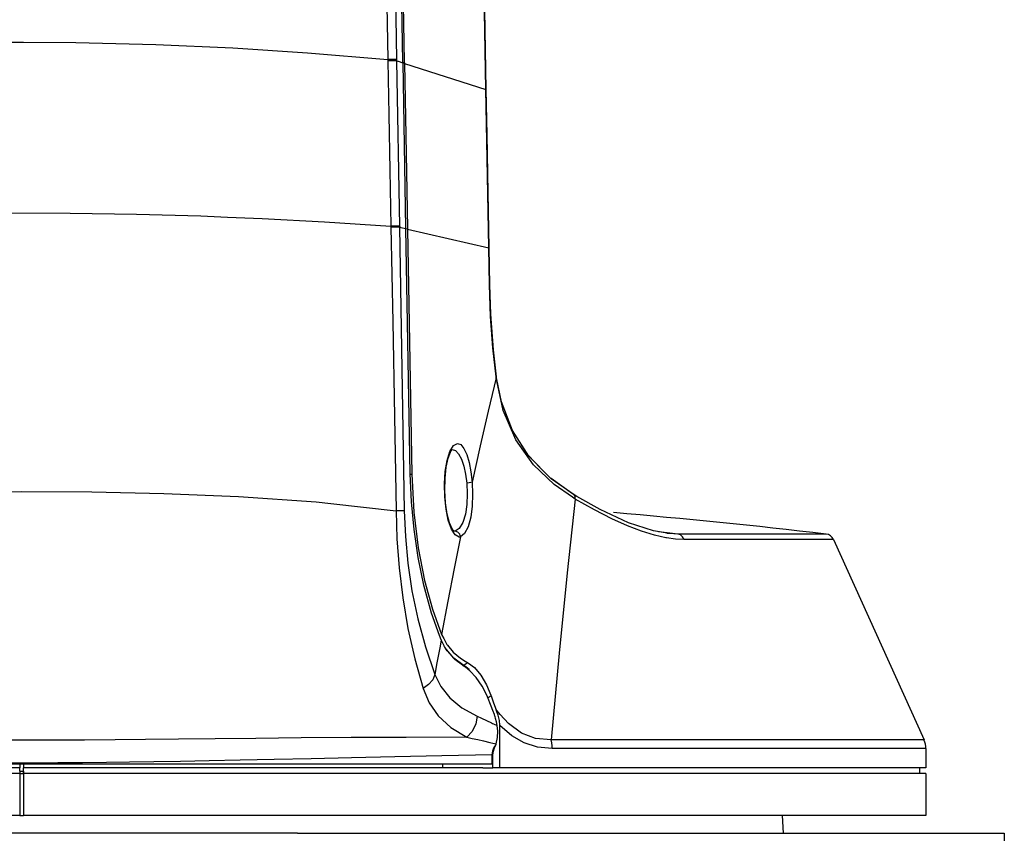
# Model space of a CAD drawing. Extents: x 0 to 420, y 0 to 297.
# Tile 32 of 42: x 214 to 243, y 151 to 175. Entities that reach past the tile are written whole.
import ezdxf

# ---------------------------------------------------------------- set-up
doc = ezdxf.new("R2010")
doc.units = 0
doc.header["$LTSCALE"] = 23.1
doc.layers.get('0').update_dxf_attribs({"linetype": 'CONTINUOUS'})

msp = doc.modelspace()

# ---------------------------------------------------------------- linework, layer by layer
at = {"color": 7, "linetype": 'CONTINUOUS'}
for p, q in [((213.654, 174.233), (213.899, 174.232)), ((213.899, 174.232), (214.004, 174.232)), ((224.805, 173.723), (224.806, 173.685)), ((225.064, 173.721), (225.065, 173.683)), ((225.065, 173.683), (225.148, 168.783)), ((225.065, 173.683), (225.097, 173.673)), ((225.097, 173.673), (225.11, 173.669)), ((225.11, 173.669), (225.25, 173.624)), ((225.25, 173.624), (225.254, 173.623)), ((225.254, 173.635), (225.253, 173.652)), ((225.254, 173.625), (225.3, 173.62)), ((225.341, 168.729), (225.254, 173.623)), ((225.3, 173.636), (225.3, 173.653)), ((225.3, 173.62), (225.3, 173.636)), ((225.3, 173.602), (227.711, 172.829)), ((227.711, 172.829), (227.723, 172.829)), ((224.896, 168.783), (224.897, 168.754)), ((225.148, 168.783), (225.148, 168.754)), ((225.148, 168.754), (225.292, 160.34)), ((225.148, 168.754), (225.183, 168.746)), ((225.183, 168.746), (225.191, 168.744)), ((225.191, 168.744), (225.342, 168.709)), ((225.342, 168.709), (225.341, 168.729)), ((225.341, 168.707), (225.388, 168.703)), ((225.471, 161.434), (225.342, 168.709)), ((225.388, 168.71), (225.388, 168.694)), ((225.388, 168.694), (227.793, 168.137)), ((225.388, 168.694), (225.518, 161.43)), ((227.793, 168.137), (227.805, 168.138)), ((227.812, 167.039), (227.793, 168.137)), ((227.824, 167.039), (227.805, 168.138)), ((227.824, 167.039), (227.805, 168.138)), ((227.812, 167.039), (227.824, 167.039)), ((227.824, 167.039), (227.824, 167.039)), ((228.013, 164.283), (228.01, 164.314)), ((228.023, 164.316), (228.012, 164.405)), ((228.013, 164.283), (228.023, 164.316)), ((228.029, 164.286), (228.023, 164.316)), ((228.023, 164.316), (228.023, 164.316)), ((226.644, 162.102), (226.748, 162.275)), ((226.748, 162.275), (226.865, 162.34)), ((226.661, 162.081), (226.674, 162.105)), ((226.715, 162.159), (226.807, 162.132)), ((229.313, 161.629), (228.982, 161.966)), ((225.471, 161.431), (225.518, 161.43)), ((230.274, 160.848), (229.643, 161.294)), ((230.324, 160.813), (230.274, 160.848)), ((230.403, 160.768), (230.324, 160.813)), ((230.324, 160.813), (230.324, 160.813)), ((223.119, 160.553), (225.05, 160.34)), ((230.358, 160.688), (230.276, 160.744)), ((233.081, 159.69), (232.82, 159.721)), ((233.083, 159.672), (233.079, 159.673)), ((233.401, 159.652), (233.081, 159.69)), ((233.06, 159.539), (233.039, 159.542)), ((238.013, 159.489), (240.692, 153.548)), ((226.399, 156.674), (226.462, 156.555)), ((226.386, 156.515), (226.339, 156.643)), ((226.386, 156.515), (226.351, 156.326)), ((226.477, 156.334), (226.386, 156.515)), ((226.462, 156.555), (226.557, 156.376)), ((226.488, 156.312), (226.477, 156.334)), ((226.495, 156.298), (226.488, 156.312)), ((226.564, 156.19), (226.495, 156.298)), ((226.557, 156.376), (226.57, 156.359)), ((227.094, 155.884), (227.176, 155.835)), ((227.176, 155.835), (227.191, 155.823)), ((227.057, 155.737), (227.02, 155.764)), ((227.066, 155.749), (227.029, 155.777)), ((227.057, 155.737), (227.03, 155.777)), ((227.102, 155.702), (227.057, 155.737)), ((227.111, 155.714), (227.066, 155.749)), ((227.239, 155.597), (227.102, 155.702)), ((227.218, 155.632), (227.111, 155.714)), ((227.759, 154.827), (227.748, 154.853)), ((227.871, 154.549), (227.759, 154.827)), ((227.86, 154.871), (227.866, 154.858)), ((227.866, 154.858), (227.938, 154.65)), ((227.938, 154.65), (228.014, 154.444)), ((227.916, 154.424), (227.871, 154.549)), ((227.961, 154.299), (227.916, 154.424)), ((228.032, 154.424), (228.014, 154.444)), ((228.036, 154.38), (228.014, 154.444)), ((228.095, 154.353), (228.032, 154.424)), ((228.072, 154.277), (228.036, 154.38)), ((228.136, 154.306), (228.095, 154.353)), ((227.961, 154.299), (227.954, 154.324)), ((227.978, 154.25), (227.961, 154.299)), ((228.022, 154.081), (227.998, 154.184)), ((228.042, 153.977), (228.022, 154.081)), ((228.111, 154.12), (228.072, 154.277)), ((228.125, 153.985), (228.111, 154.12)), ((227.908, 154.038), (227.94, 154.024)), ((227.94, 154.024), (228.042, 153.977)), ((228.059, 153.81), (228.042, 153.977)), ((228.126, 153.974), (228.125, 153.985)), ((228.126, 153.434), (228.126, 153.974)), ((213.954, 153.539), (213.899, 153.539)), ((214.004, 153.539), (213.954, 153.539)), ((227.897, 153.105), (227.911, 153.21)), ((227.911, 153.21), (227.916, 153.225)), ((227.916, 153.456), (228.016, 153.434)), ((227.918, 153.105), (227.932, 153.211)), ((227.932, 153.211), (227.97, 153.311)), ((228.004, 153.396), (228.011, 153.415)), ((228.011, 153.415), (228.016, 153.434)), ((228.126, 152.724), (228.126, 153.434)), ((240.747, 153.289), (240.747, 152.724)), ((227.897, 153.105), (227.918, 153.105)), ((227.897, 152.829), (227.897, 153.105)), ((227.916, 152.829), (227.916, 153.105)), ((227.918, 152.829), (227.918, 153.105)), ((213.899, 152.829), (200.284, 152.829)), ((213.899, 152.724), (201.483, 152.724)), ((213.951, 152.829), (213.899, 152.829)), ((213.899, 152.829), (213.899, 152.724)), ((213.899, 152.619), (213.899, 152.724)), ((213.899, 152.619), (214.004, 152.619)), ((213.899, 152.619), (213.899, 152.549)), ((214.004, 152.829), (213.951, 152.829)), ((227.619, 152.829), (214.004, 152.829)), ((214.004, 152.829), (214.004, 152.724)), ((226.42, 152.724), (214.004, 152.724)), ((214.004, 152.619), (214.004, 152.724)), ((214.004, 152.619), (214.004, 152.549)), ((214.004, 152.549), (214.004, 152.619)), ((226.42, 152.829), (226.42, 152.724)), ((227.619, 152.724), (226.42, 152.724)), ((227.897, 152.829), (227.619, 152.829)), ((227.619, 152.724), (227.897, 152.724)), ((227.918, 152.829), (227.897, 152.829)), ((227.897, 152.724), (227.916, 152.724)), ((227.916, 152.724), (227.916, 152.829)), ((228.126, 152.724), (227.916, 152.724)), ((240.572, 152.724), (228.126, 152.724)), ((240.572, 152.549), (240.572, 152.724)), ((240.747, 152.724), (240.572, 152.724)), ((213.899, 152.549), (187.33, 152.549)), ((213.899, 152.549), (213.899, 151.303)), ((213.899, 152.549), (214.004, 152.549)), ((214.004, 152.549), (214.004, 151.303)), ((240.572, 152.549), (214.004, 152.549)), ((240.747, 152.549), (240.572, 152.549)), ((240.747, 152.549), (240.747, 151.303)), ((213.899, 151.303), (213.654, 151.303)), ((213.899, 151.303), (214.004, 151.303)), ((239.872, 151.303), (214.004, 151.303)), ((236.526, 150.778), (236.499, 151.303)), ((240.747, 151.303), (239.872, 151.303)), ((218.396, 150.778), (208.204, 150.778)), ((222.128, 150.778), (218.396, 150.778)), ((222.128, 150.778), (243.071, 150.778)), ((243.071, 150.778), (243.07, 150.299))]:
    msp.add_line(p, q, dxfattribs=at)
for points in [[(224.393, 194.044), (224.528, 187.979), (224.664, 181.24), (224.805, 173.723)], [(224.746, 193.974), (224.832, 187.934), (224.939, 181.219), (225.064, 173.721)], [(225.253, 173.652), (225.124, 181.045), (225.014, 187.793), (224.922, 193.942)], [(225.3, 173.653), (225.171, 181.06), (225.063, 187.867), (224.979, 193.943)], [(227.711, 172.829), (227.578, 180.354), (227.447, 187.426), (227.33, 193.318)], [(227.723, 172.829), (227.588, 180.49), (227.457, 187.707), (227.363, 192.613)], [(214.004, 174.232), (215.562, 174.226), (217.934, 174.168), (220.216, 174.066), (222.423, 173.924), (224.805, 173.723)], [(225.064, 173.721), (225.006, 173.722), (224.918, 173.723), (224.805, 173.723)], [(225.065, 173.683), (225.006, 173.685), (224.919, 173.685), (224.806, 173.685)], [(224.806, 173.685), (224.836, 172.078), (224.866, 170.443), (224.896, 168.783)], [(225.254, 173.623), (225.254, 173.629), (225.254, 173.635)], [(225.3, 173.62), (225.3, 173.611), (225.3, 173.602)], [(225.3, 173.602), (225.329, 172.012), (225.358, 170.378), (225.388, 168.71)], [(227.793, 168.137), (227.765, 169.74), (227.738, 171.304), (227.711, 172.829)], [(227.805, 168.138), (227.776, 169.778), (227.747, 171.489), (227.723, 172.829)], [(207.595, 169.041), (209.285, 169.104), (211.322, 169.152), (213.371, 169.174), (215.389, 169.168), (217.355, 169.137), (219.264, 169.083), (220.055, 169.05)], [(220.055, 169.05), (221.081, 169.009), (222.926, 168.911), (224.896, 168.783)], [(225.148, 168.783), (225.091, 168.784), (225.006, 168.784), (224.896, 168.783)], [(225.148, 168.754), (225.092, 168.755), (225.006, 168.755), (224.897, 168.754)], [(224.897, 168.754), (224.948, 165.944), (224.999, 163.14), (225.05, 160.34)], [(228.01, 164.314), (227.913, 165.173), (227.846, 166.097), (227.812, 167.039)], [(228.023, 164.316), (227.931, 165.115), (227.854, 166.173), (227.824, 167.039)], [(228.013, 164.283), (227.775, 163.297), (227.537, 162.265), (227.301, 161.191)], [(230.276, 160.744), (229.731, 161.121), (229.125, 161.701), (228.602, 162.441), (228.226, 163.311), (228.013, 164.283)], [(230.324, 160.813), (229.648, 161.289), (228.986, 161.96), (228.499, 162.721), (228.173, 163.573), (228.029, 164.286)], [(228.496, 162.729), (228.492, 162.735), (228.333, 163.154)], [(226.865, 162.34), (226.966, 162.304), (227.061, 162.191), (227.146, 162.01), (227.216, 161.775), (227.268, 161.497), (227.301, 161.191)], [(228.982, 161.966), (228.977, 161.972), (228.738, 162.348)], [(226.688, 159.799), (226.597, 160.061), (226.53, 160.388), (226.492, 160.755), (226.484, 161.137), (226.508, 161.507), (226.562, 161.837), (226.644, 162.102)], [(226.709, 159.81), (226.635, 159.983), (226.565, 160.244), (226.515, 160.574), (226.491, 160.941), (226.499, 161.309), (226.535, 161.639), (226.593, 161.904), (226.661, 162.081)], [(226.674, 162.105), (226.715, 162.16), (226.712, 162.162), (226.709, 162.162)], [(226.807, 162.132), (226.903, 162.033), (226.987, 161.875), (227.057, 161.669), (227.11, 161.426), (227.142, 161.158)], [(226.339, 156.643), (226.098, 157.307), (225.871, 158.131), (225.701, 158.959), (225.582, 159.782), (225.506, 160.602), (225.471, 161.434)], [(225.518, 161.43), (225.577, 160.3), (225.707, 159.239), (225.894, 158.279), (226.128, 157.424), (226.399, 156.674)], [(229.643, 161.294), (229.636, 161.299), (229.313, 161.629)], [(227.142, 161.158), (227.157, 160.842), (227.147, 160.531), (227.105, 160.241), (227.028, 159.995), (226.922, 159.821), (226.803, 159.739)], [(227.301, 161.191), (227.315, 160.833), (227.304, 160.481), (227.261, 160.15), (227.184, 159.868), (227.079, 159.666), (226.962, 159.568)], [(227.301, 161.191), (227.267, 161.177), (227.211, 161.166), (227.142, 161.158)], [(204.783, 160.553), (205.227, 160.602), (207.526, 160.762), (209.733, 160.853), (211.866, 160.899), (213.951, 160.914), (216.037, 160.899), (218.17, 160.853), (220.377, 160.762), (222.676, 160.602), (223.119, 160.553)], [(230.357, 160.688), (230.353, 160.772), (230.324, 160.813)], [(233.079, 159.673), (232.674, 159.749), (231.94, 159.989), (231.097, 160.379), (230.403, 160.768)], [(230.358, 160.688), (230.122, 158.501), (229.885, 156.121), (229.642, 153.548)], [(233.039, 159.542), (232.702, 159.619), (232.323, 159.736), (231.903, 159.896), (231.44, 160.103), (230.927, 160.365), (230.358, 160.688)], [(225.292, 160.34), (225.237, 160.341), (225.155, 160.341), (225.05, 160.34)], [(225.05, 160.34), (225.076, 159.509), (225.14, 158.645), (225.247, 157.758), (225.399, 156.855), (225.6, 155.955), (225.851, 155.073)], [(225.292, 160.34), (225.324, 159.58), (225.398, 158.787), (225.518, 157.972), (225.69, 157.14), (225.916, 156.308), (226.198, 155.49)], [(226.917, 159.562), (226.798, 159.626), (226.688, 159.799)], [(226.769, 159.733), (226.765, 159.736), (226.709, 159.81)], [(226.803, 159.739), (226.781, 159.734), (226.768, 159.734)], [(226.962, 159.568), (226.938, 159.65), (226.881, 159.712), (226.803, 159.739)], [(233.401, 159.652), (233.157, 159.664), (233.083, 159.672)], [(237.79, 159.652), (237.597, 159.652), (236.967, 159.652), (235.974, 159.652), (234.736, 159.652), (233.401, 159.652)], [(233.583, 159.489), (233.539, 159.568), (233.476, 159.624), (233.401, 159.652)], [(226.962, 159.568), (226.774, 158.63), (226.586, 157.666), (226.399, 156.674)], [(226.962, 159.568), (226.939, 159.563), (226.917, 159.562)], [(233.583, 159.489), (233.33, 159.501), (233.06, 159.539)], [(238.013, 159.489), (237.818, 159.489), (237.182, 159.489), (236.18, 159.489), (234.93, 159.489), (233.583, 159.489)], [(226.351, 156.326), (226.324, 156.178), (226.261, 155.836), (226.198, 155.49)], [(227.029, 155.777), (226.765, 155.974), (226.541, 156.228)], [(227.02, 155.764), (226.79, 155.935), (226.564, 156.19)], [(226.57, 156.359), (226.745, 156.146), (226.953, 155.97), (227.094, 155.884)], [(227.176, 155.835), (227.109, 155.791), (227.056, 155.756)], [(227.191, 155.823), (227.37, 155.69), (227.561, 155.465), (227.732, 155.179), (227.86, 154.871)], [(227.748, 154.853), (227.595, 155.142), (227.421, 155.395), (227.239, 155.597)], [(226.198, 155.49), (226.134, 155.331), (226.014, 155.187), (225.851, 155.073)], [(226.198, 155.49), (226.379, 155.127), (226.644, 154.795), (227, 154.501), (227.449, 154.254)], [(225.851, 155.073), (226.03, 154.652), (226.3, 154.264), (226.67, 153.919), (227.145, 153.626)], [(227.866, 154.858), (227.807, 154.816), (227.775, 154.793)], [(227.449, 154.254), (227.413, 154.02), (227.307, 153.799), (227.145, 153.626)], [(227.449, 154.254), (227.581, 154.193), (227.725, 154.125)], [(227.725, 154.125), (227.879, 154.052), (227.908, 154.038)], [(227.998, 154.184), (227.981, 154.243), (227.978, 154.25)], [(229.642, 153.548), (229.179, 153.592), (228.764, 153.752), (228.379, 154.03), (228.136, 154.306)], [(228.016, 153.434), (228.054, 153.622), (228.059, 153.81)], [(229.675, 153.289), (229.243, 153.334), (228.848, 153.462), (228.478, 153.673), (228.126, 153.974)], [(213.899, 153.539), (213.031, 153.541), (212.093, 153.545), (211.185, 153.552), (210.288, 153.56), (209.305, 153.57), (208.216, 153.582), (207.013, 153.594), (205.672, 153.607), (204.186, 153.617), (202.553, 153.624), (200.757, 153.626)], [(227.145, 153.626), (225.351, 153.624), (223.718, 153.617), (222.234, 153.607), (220.893, 153.594), (219.69, 153.582), (218.602, 153.57), (217.62, 153.56), (216.723, 153.552), (215.816, 153.545), (214.877, 153.541), (214.004, 153.539)], [(227.145, 153.626), (227.302, 153.592), (227.468, 153.556), (227.644, 153.516), (227.828, 153.475), (227.916, 153.456)], [(240.692, 153.548), (240.547, 153.548), (239.928, 153.548), (238.861, 153.548), (237.453, 153.548), (235.903, 153.548), (234.299, 153.548), (232.681, 153.548), (231.108, 153.548), (229.642, 153.548)], [(229.675, 153.289), (229.671, 153.377), (229.66, 153.464), (229.642, 153.548)], [(227.916, 153.225), (227.947, 153.308), (228.004, 153.396)], [(227.97, 153.311), (227.989, 153.356), (228.004, 153.396)], [(240.747, 153.289), (240.603, 153.289), (239.982, 153.289), (238.913, 153.289), (237.502, 153.289), (235.949, 153.289), (234.341, 153.289), (232.72, 153.289), (231.144, 153.289), (229.675, 153.289)], [(227.897, 153.105), (226.4, 153.075), (225.011, 153.045), (223.725, 153.017), (222.534, 152.991), (221.435, 152.967), (220.43, 152.946), (219.508, 152.927), (218.657, 152.911), (217.873, 152.897), (217.151, 152.886), (216.472, 152.877), (215.757, 152.87), (215.028, 152.864), (214.311, 152.862), (213.598, 152.862)], [(218.396, 150.778), (214.679, 150.778), (210.949, 150.778), (208.204, 150.778)]]:
    msp.add_lwpolyline(points, dxfattribs=at)
for centre, radius, start, end in [((213.951, -45.313), 206.346, 83.36603, 85.12444), ((237.757, 159.373), 0.28, 24.2739, 83.3673), ((240.117, 153.289), 0.63, 0, 24.2734)]:
    msp.add_arc(centre, radius, start, end, dxfattribs=at)

doc.saveas('drawing.dxf')
